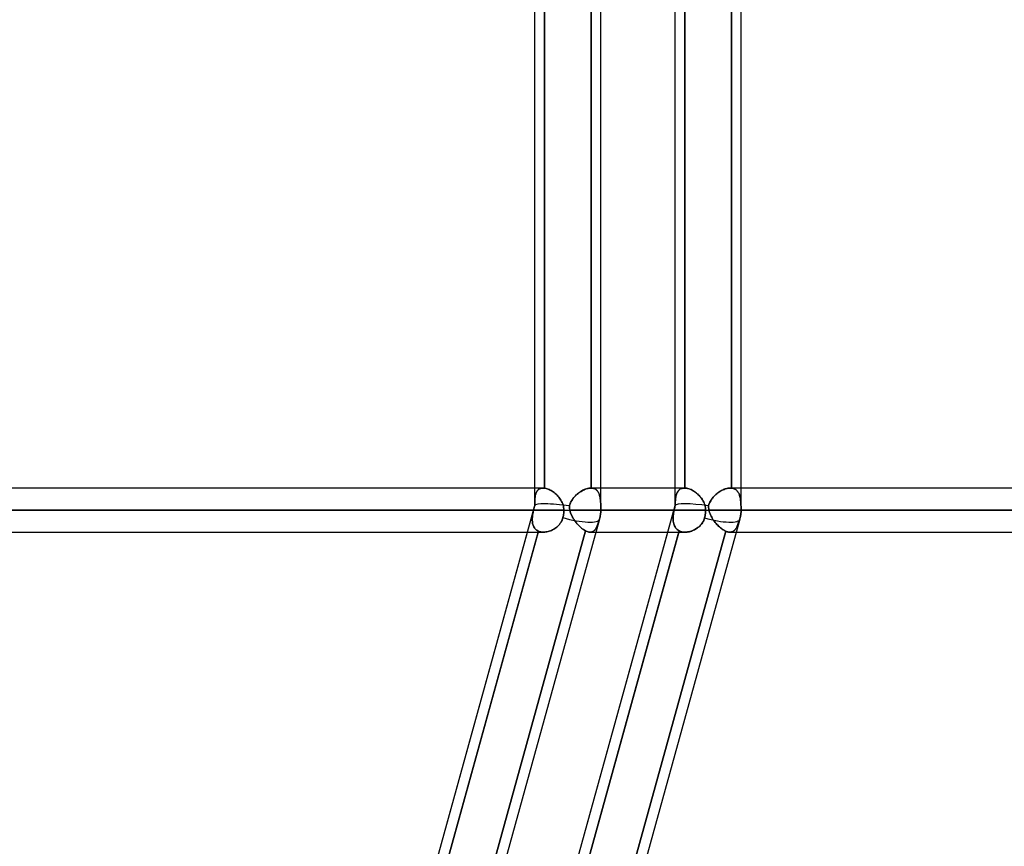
# Model space of a CAD drawing. Header units: millimetres. Extents: x -156 to 156, y -132 to 52.
# Tile 72 of 79: x 64 to 86, y -45 to -27. Entities that reach past the tile are written whole.
import ezdxf

# ---------------------------------------------------------------- set-up
doc = ezdxf.new("R2010")
doc.units = ezdxf.units.MM
doc.layers.add('MAIN-1', color=7, linetype='Continuous')

msp = doc.modelspace()

# ---------------------------------------------------------------- linework, layer by layer
at = {"layer": 'MAIN-1'}
for p, q in [((78.623, -37.55), (78.623, 0)), ((76.941, -37.65), (76.941, -0.905)), ((80.123, -37.65), (80.123, -0.905)), ((76.941, -37.65), (76.941, -1.125)), ((80.123, -37.65), (80.123, -1.375)), ((75.441, -37.55), (75.441, -24.92)), ((75.441, -37.15), (75.441, -25.35)), ((75.66, -37.152), (75.66, -25.348)), ((75.66, -25.348), (75.66, -37.152)), ((76.721, -25.35), (76.721, -37.15)), ((76.721, -37.15), (76.721, -25.35)), ((78.623, -37.15), (78.623, -25.35)), ((78.842, -25.35), (78.842, -37.15)), ((78.842, -37.15), (78.842, -25.35)), ((79.903, -37.152), (79.903, -25.348)), ((79.903, -25.348), (79.903, -37.152)), ((75.632, -37.15), (-75.632, -37.15)), ((75.632, -37.15), (-75.632, -37.15)), ((75.441, -37.55), (75.441, -37.15)), ((75.473, -37.262), (75.48, -37.245)), ((75.481, -37.245), (75.474, -37.259)), ((75.48, -37.245), (75.489, -37.229)), ((75.488, -37.231), (75.481, -37.245)), ((75.495, -37.219), (75.488, -37.231)), ((75.489, -37.229), (75.498, -37.215)), ((75.504, -37.208), (75.495, -37.219)), ((75.498, -37.215), (75.509, -37.202)), ((75.513, -37.197), (75.504, -37.208)), ((75.509, -37.202), (75.52, -37.19)), ((75.523, -37.187), (75.513, -37.197)), ((75.52, -37.19), (75.533, -37.18)), ((75.534, -37.179), (75.523, -37.187)), ((75.533, -37.18), (75.547, -37.171)), ((75.546, -37.171), (75.534, -37.179)), ((75.558, -37.165), (75.546, -37.171)), ((75.547, -37.171), (75.562, -37.163)), ((75.572, -37.16), (75.558, -37.165)), ((75.562, -37.163), (75.578, -37.158)), ((75.586, -37.155), (75.572, -37.16)), ((75.578, -37.158), (75.595, -37.153)), ((75.601, -37.152), (75.586, -37.155)), ((75.595, -37.153), (75.613, -37.151)), ((75.616, -37.151), (75.601, -37.152)), ((75.613, -37.151), (75.632, -37.15)), ((75.632, -37.15), (75.616, -37.151)), ((75.637, -37.15), (75.632, -37.15)), ((75.632, -37.15), (75.637, -37.15)), ((75.641, -37.15), (75.637, -37.15)), ((75.637, -37.15), (75.641, -37.15)), ((75.646, -37.15), (75.641, -37.15)), ((75.641, -37.15), (75.646, -37.15)), ((75.651, -37.151), (75.646, -37.15)), ((75.646, -37.15), (75.651, -37.151)), ((75.656, -37.151), (75.651, -37.151)), ((75.651, -37.151), (75.656, -37.151)), ((75.66, -37.152), (75.656, -37.151)), ((75.656, -37.151), (75.66, -37.152)), ((75.66, -37.152), (75.682, -37.155)), ((75.682, -37.155), (75.66, -37.152)), ((75.682, -37.155), (75.703, -37.16)), ((75.703, -37.16), (75.682, -37.155)), ((75.703, -37.16), (75.726, -37.167)), ((75.726, -37.167), (75.703, -37.16)), ((75.726, -37.167), (75.748, -37.175)), ((75.748, -37.175), (75.726, -37.167)), ((75.748, -37.175), (75.771, -37.185)), ((75.771, -37.185), (75.748, -37.175)), ((75.771, -37.185), (75.794, -37.196)), ((75.794, -37.196), (75.771, -37.185)), ((75.794, -37.196), (75.816, -37.209)), ((75.816, -37.209), (75.794, -37.196)), ((75.816, -37.209), (75.839, -37.223)), ((75.839, -37.223), (75.816, -37.209)), ((75.839, -37.223), (75.862, -37.238)), ((75.862, -37.238), (75.839, -37.223)), ((75.862, -37.238), (75.884, -37.255)), ((75.884, -37.255), (75.862, -37.238)), ((75.884, -37.255), (75.906, -37.273)), ((75.906, -37.273), (75.884, -37.255)), ((76.425, -37.272), (76.446, -37.255)), ((76.456, -37.248), (76.43, -37.267)), ((76.446, -37.255), (76.468, -37.239)), ((76.481, -37.231), (76.456, -37.248)), ((76.468, -37.239), (76.491, -37.225)), ((76.508, -37.214), (76.481, -37.231)), ((76.491, -37.225), (76.514, -37.211)), ((76.534, -37.2), (76.508, -37.214)), ((76.514, -37.211), (76.536, -37.199)), ((76.561, -37.187), (76.534, -37.2)), ((76.536, -37.199), (76.559, -37.188)), ((76.559, -37.188), (76.582, -37.178)), ((76.587, -37.176), (76.561, -37.187)), ((76.582, -37.178), (76.605, -37.17)), ((76.614, -37.167), (76.587, -37.176)), ((76.605, -37.17), (76.628, -37.163)), ((76.64, -37.16), (76.614, -37.167)), ((76.628, -37.163), (76.65, -37.157)), ((76.665, -37.154), (76.64, -37.16)), ((76.65, -37.157), (76.672, -37.153)), ((76.69, -37.151), (76.665, -37.154)), ((76.672, -37.153), (76.693, -37.151)), ((76.714, -37.15), (76.69, -37.151)), ((76.693, -37.151), (76.714, -37.15)), ((76.714, -37.15), (76.715, -37.15)), ((76.715, -37.15), (76.714, -37.15)), ((78.835, -37.15), (76.714, -37.15)), ((76.941, -37.15), (76.714, -37.15)), ((76.715, -37.15), (76.716, -37.15)), ((76.716, -37.15), (76.715, -37.15)), ((76.716, -37.15), (76.717, -37.15)), ((76.717, -37.15), (76.716, -37.15)), ((76.717, -37.15), (76.719, -37.15)), ((76.719, -37.15), (76.717, -37.15)), ((76.719, -37.15), (76.72, -37.15)), ((76.72, -37.15), (76.719, -37.15)), ((76.72, -37.15), (76.721, -37.15)), ((76.721, -37.15), (76.72, -37.15)), ((76.742, -37.152), (76.721, -37.15)), ((76.721, -37.15), (76.739, -37.151)), ((76.739, -37.151), (76.756, -37.154)), ((76.762, -37.155), (76.742, -37.152)), ((76.756, -37.154), (76.772, -37.158)), ((76.782, -37.16), (76.762, -37.155)), ((76.772, -37.158), (76.788, -37.163)), ((76.799, -37.167), (76.782, -37.16)), ((76.788, -37.163), (76.803, -37.169)), ((76.816, -37.176), (76.799, -37.167)), ((76.803, -37.169), (76.817, -37.177)), ((76.832, -37.187), (76.816, -37.176)), ((76.817, -37.177), (76.83, -37.185)), ((76.83, -37.185), (76.842, -37.195)), ((76.846, -37.199), (76.832, -37.187)), ((76.842, -37.195), (76.853, -37.206)), ((76.859, -37.212), (76.846, -37.199)), ((76.853, -37.206), (76.863, -37.218)), ((76.871, -37.228), (76.859, -37.212)), ((76.863, -37.218), (76.873, -37.231)), ((76.881, -37.244), (76.871, -37.228)), ((76.873, -37.231), (76.882, -37.245)), ((76.891, -37.262), (76.881, -37.244)), ((76.882, -37.245), (76.89, -37.26)), ((78.835, -37.15), (76.941, -37.15)), ((78.623, -37.55), (78.623, -37.15)), ((78.66, -37.272), (78.668, -37.255)), ((78.671, -37.248), (78.662, -37.267)), ((78.668, -37.255), (78.676, -37.239)), ((78.681, -37.231), (78.671, -37.248)), ((78.676, -37.239), (78.685, -37.225)), ((78.693, -37.214), (78.681, -37.231)), ((78.685, -37.225), (78.696, -37.211)), ((78.706, -37.2), (78.693, -37.214)), ((78.696, -37.211), (78.707, -37.199)), ((78.72, -37.187), (78.706, -37.2)), ((78.707, -37.199), (78.72, -37.188)), ((78.736, -37.176), (78.72, -37.187)), ((78.72, -37.188), (78.733, -37.178)), ((78.733, -37.178), (78.748, -37.17)), ((78.753, -37.167), (78.736, -37.176)), ((78.748, -37.17), (78.763, -37.163)), ((78.772, -37.16), (78.753, -37.167)), ((78.763, -37.163), (78.78, -37.157)), ((78.792, -37.154), (78.772, -37.16)), ((78.78, -37.157), (78.797, -37.153)), ((78.813, -37.151), (78.792, -37.154)), ((78.797, -37.153), (78.816, -37.151)), ((78.835, -37.15), (78.813, -37.151)), ((78.816, -37.151), (78.835, -37.15)), ((78.835, -37.15), (78.836, -37.15)), ((78.836, -37.15), (78.835, -37.15)), ((78.836, -37.15), (78.838, -37.15)), ((78.838, -37.15), (78.836, -37.15)), ((78.838, -37.15), (78.839, -37.15)), ((78.839, -37.15), (78.838, -37.15)), ((78.839, -37.15), (78.84, -37.15)), ((78.84, -37.15), (78.839, -37.15)), ((78.84, -37.15), (78.841, -37.15)), ((78.841, -37.15), (78.84, -37.15)), ((78.841, -37.15), (78.842, -37.15)), ((78.842, -37.15), (78.841, -37.15)), ((78.864, -37.152), (78.842, -37.15)), ((78.842, -37.15), (78.861, -37.151)), ((78.861, -37.151), (78.881, -37.154)), ((78.887, -37.155), (78.864, -37.152)), ((78.881, -37.154), (78.901, -37.158)), ((78.911, -37.16), (78.887, -37.155)), ((78.901, -37.158), (78.922, -37.163)), ((78.935, -37.167), (78.911, -37.16)), ((78.922, -37.163), (78.943, -37.17)), ((78.959, -37.176), (78.935, -37.167)), ((78.943, -37.17), (78.964, -37.178)), ((78.983, -37.187), (78.959, -37.176)), ((78.964, -37.178), (78.985, -37.187)), ((79.007, -37.199), (78.983, -37.187)), ((78.985, -37.187), (79.006, -37.198)), ((79.006, -37.198), (79.027, -37.21)), ((79.032, -37.212), (79.007, -37.199)), ((79.027, -37.21), (79.048, -37.222)), ((79.056, -37.228), (79.032, -37.212)), ((79.048, -37.222), (79.069, -37.236)), ((79.08, -37.244), (79.056, -37.228)), ((79.069, -37.236), (79.089, -37.251)), ((79.103, -37.262), (79.08, -37.244)), ((79.089, -37.251), (79.109, -37.267)), ((79.59, -37.262), (79.613, -37.245)), ((79.614, -37.245), (79.594, -37.259)), ((79.613, -37.245), (79.637, -37.23)), ((79.634, -37.231), (79.614, -37.245)), ((79.654, -37.219), (79.634, -37.231)), ((79.637, -37.23), (79.661, -37.215)), ((79.674, -37.208), (79.654, -37.219)), ((79.661, -37.215), (79.685, -37.202)), ((79.694, -37.197), (79.674, -37.208)), ((79.685, -37.202), (79.709, -37.19)), ((79.715, -37.187), (79.694, -37.197)), ((79.709, -37.19), (79.733, -37.18)), ((79.735, -37.179), (79.715, -37.187)), ((79.733, -37.18), (79.757, -37.171)), ((79.756, -37.171), (79.735, -37.179)), ((79.776, -37.165), (79.756, -37.171)), ((79.757, -37.171), (79.781, -37.163)), ((79.796, -37.16), (79.776, -37.165)), ((79.781, -37.163), (79.805, -37.158)), ((79.816, -37.155), (79.796, -37.16)), ((79.805, -37.158), (79.828, -37.153)), ((79.836, -37.152), (79.816, -37.155)), ((79.828, -37.153), (79.851, -37.151)), ((79.855, -37.151), (79.836, -37.152)), ((79.851, -37.151), (79.873, -37.15)), ((79.873, -37.15), (79.855, -37.151)), ((79.878, -37.15), (79.873, -37.15)), ((79.873, -37.15), (79.878, -37.15)), ((109.876, -37.15), (79.873, -37.15)), ((80.123, -37.15), (79.873, -37.15)), ((79.883, -37.15), (79.878, -37.15)), ((79.878, -37.15), (79.883, -37.15)), ((79.888, -37.15), (79.883, -37.15)), ((79.883, -37.15), (79.888, -37.15)), ((79.893, -37.151), (79.888, -37.15)), ((79.888, -37.15), (79.893, -37.151)), ((79.898, -37.151), (79.893, -37.151)), ((79.893, -37.151), (79.898, -37.151)), ((79.903, -37.152), (79.898, -37.151)), ((79.898, -37.151), (79.903, -37.152)), ((79.903, -37.152), (79.923, -37.155)), ((79.923, -37.155), (79.903, -37.152)), ((79.923, -37.155), (79.941, -37.16)), ((79.941, -37.16), (79.923, -37.155)), ((79.941, -37.16), (79.959, -37.166)), ((79.959, -37.166), (79.941, -37.16)), ((79.959, -37.166), (79.976, -37.173)), ((79.976, -37.174), (79.959, -37.166)), ((79.976, -37.173), (79.991, -37.183)), ((79.991, -37.183), (79.976, -37.174)), ((79.991, -37.183), (80.006, -37.193)), ((80.006, -37.193), (79.991, -37.183)), ((80.006, -37.193), (80.019, -37.205)), ((80.019, -37.205), (80.006, -37.193)), ((80.019, -37.205), (80.032, -37.218)), ((80.032, -37.219), (80.019, -37.205)), ((80.032, -37.218), (80.043, -37.233)), ((80.043, -37.233), (80.032, -37.219)), ((80.043, -37.233), (80.053, -37.249)), ((80.053, -37.249), (80.043, -37.233)), ((80.053, -37.249), (80.063, -37.265)), ((80.063, -37.265), (80.053, -37.249)), ((110, -37.15), (80.123, -37.15)), ((75.442, -37.46), (75.441, -37.482)), ((75.441, -37.499), (75.442, -37.473)), ((75.442, -37.449), (75.444, -37.425)), ((75.443, -37.438), (75.442, -37.46)), ((75.442, -37.473), (75.442, -37.449)), ((75.444, -37.417), (75.443, -37.438)), ((75.445, -37.397), (75.444, -37.417)), ((75.444, -37.425), (75.445, -37.402)), ((75.447, -37.377), (75.445, -37.397)), ((75.445, -37.402), (75.447, -37.379)), ((75.45, -37.358), (75.447, -37.377)), ((75.447, -37.379), (75.45, -37.358)), ((75.45, -37.358), (75.453, -37.337)), ((75.452, -37.34), (75.45, -37.358)), ((75.455, -37.322), (75.452, -37.34)), ((75.453, -37.337), (75.457, -37.317)), ((75.459, -37.305), (75.455, -37.322)), ((75.457, -37.317), (75.461, -37.298)), ((75.464, -37.289), (75.459, -37.305)), ((75.461, -37.298), (75.467, -37.279)), ((75.469, -37.274), (75.464, -37.289)), ((75.467, -37.279), (75.473, -37.262)), ((75.474, -37.259), (75.469, -37.274)), ((75.906, -37.273), (75.927, -37.292)), ((75.927, -37.292), (75.906, -37.273)), ((75.927, -37.292), (75.947, -37.312)), ((75.948, -37.312), (75.927, -37.292)), ((75.947, -37.312), (75.967, -37.333)), ((75.967, -37.333), (75.948, -37.312)), ((75.967, -37.333), (75.986, -37.355)), ((75.986, -37.355), (75.967, -37.333)), ((75.986, -37.355), (76.004, -37.378)), ((76.004, -37.378), (75.986, -37.355)), ((76.004, -37.378), (76.021, -37.402)), ((76.021, -37.402), (76.004, -37.378)), ((76.021, -37.402), (76.037, -37.427)), ((76.037, -37.427), (76.021, -37.402)), ((76.037, -37.427), (76.051, -37.453)), ((76.051, -37.453), (76.037, -37.427)), ((76.051, -37.453), (76.064, -37.479)), ((76.064, -37.479), (76.051, -37.453)), ((76.064, -37.479), (76.075, -37.506)), ((76.075, -37.507), (76.064, -37.479)), ((76.263, -37.464), (76.249, -37.493)), ((76.255, -37.48), (76.267, -37.455)), ((76.279, -37.436), (76.263, -37.464)), ((76.267, -37.455), (76.281, -37.432)), ((76.297, -37.408), (76.279, -37.436)), ((76.281, -37.432), (76.296, -37.41)), ((76.296, -37.41), (76.312, -37.388)), ((76.316, -37.382), (76.297, -37.408)), ((76.312, -37.388), (76.328, -37.367)), ((76.337, -37.356), (76.316, -37.382)), ((76.328, -37.367), (76.346, -37.346)), ((76.359, -37.332), (76.337, -37.356)), ((76.346, -37.346), (76.364, -37.326)), ((76.382, -37.309), (76.359, -37.332)), ((76.364, -37.326), (76.384, -37.307)), ((76.406, -37.288), (76.382, -37.309)), ((76.384, -37.307), (76.404, -37.289)), ((76.404, -37.289), (76.425, -37.272)), ((76.43, -37.267), (76.406, -37.288)), ((76.89, -37.26), (76.897, -37.276)), ((76.899, -37.281), (76.891, -37.262)), ((76.897, -37.276), (76.903, -37.293)), ((76.906, -37.301), (76.899, -37.281)), ((76.903, -37.293), (76.909, -37.31)), ((76.913, -37.323), (76.906, -37.301)), ((76.909, -37.31), (76.914, -37.328)), ((76.918, -37.345), (76.913, -37.323)), ((76.914, -37.328), (76.918, -37.347)), ((76.923, -37.369), (76.918, -37.345)), ((76.918, -37.347), (76.922, -37.367)), ((76.922, -37.367), (76.926, -37.388)), ((76.926, -37.393), (76.923, -37.369)), ((76.926, -37.388), (76.928, -37.409)), ((76.93, -37.419), (76.926, -37.393)), ((76.928, -37.409), (76.931, -37.431)), ((76.932, -37.445), (76.93, -37.419)), ((76.931, -37.431), (76.933, -37.453)), ((76.934, -37.473), (76.932, -37.445)), ((76.933, -37.453), (76.934, -37.476)), ((76.936, -37.501), (76.934, -37.473)), ((76.934, -37.476), (76.936, -37.5)), ((78.626, -37.464), (78.625, -37.493)), ((78.628, -37.436), (78.626, -37.464)), ((78.626, -37.48), (78.627, -37.455)), ((78.627, -37.455), (78.628, -37.432)), ((78.63, -37.408), (78.628, -37.436)), ((78.628, -37.432), (78.63, -37.41)), ((78.633, -37.382), (78.63, -37.408)), ((78.63, -37.41), (78.633, -37.388)), ((78.637, -37.356), (78.633, -37.382)), ((78.633, -37.388), (78.635, -37.367)), ((78.635, -37.367), (78.639, -37.346)), ((78.642, -37.332), (78.637, -37.356)), ((78.639, -37.346), (78.643, -37.326)), ((78.647, -37.309), (78.642, -37.332)), ((78.643, -37.326), (78.648, -37.307)), ((78.654, -37.288), (78.647, -37.309)), ((78.648, -37.307), (78.654, -37.289)), ((78.662, -37.267), (78.654, -37.288)), ((78.654, -37.289), (78.66, -37.272)), ((79.126, -37.281), (79.103, -37.262)), ((79.109, -37.267), (79.129, -37.284)), ((79.148, -37.301), (79.126, -37.281)), ((79.129, -37.284), (79.148, -37.301)), ((79.169, -37.323), (79.148, -37.301)), ((79.148, -37.301), (79.166, -37.32)), ((79.166, -37.32), (79.184, -37.339)), ((79.19, -37.345), (79.169, -37.323)), ((79.184, -37.339), (79.201, -37.359)), ((79.209, -37.369), (79.19, -37.345)), ((79.201, -37.359), (79.217, -37.38)), ((79.227, -37.393), (79.209, -37.369)), ((79.217, -37.38), (79.233, -37.402)), ((79.244, -37.419), (79.227, -37.393)), ((79.233, -37.402), (79.247, -37.424)), ((79.259, -37.445), (79.244, -37.419)), ((79.247, -37.424), (79.26, -37.447)), ((79.273, -37.473), (79.259, -37.445)), ((79.26, -37.447), (79.272, -37.471)), ((79.272, -37.471), (79.283, -37.495)), ((79.285, -37.501), (79.273, -37.473)), ((79.398, -37.499), (79.41, -37.473)), ((79.416, -37.46), (79.405, -37.482)), ((79.41, -37.473), (79.423, -37.449)), ((79.429, -37.438), (79.416, -37.46)), ((79.423, -37.449), (79.437, -37.425)), ((79.442, -37.417), (79.429, -37.438)), ((79.437, -37.425), (79.453, -37.402)), ((79.456, -37.397), (79.442, -37.417)), ((79.453, -37.402), (79.47, -37.379)), ((79.471, -37.377), (79.456, -37.397)), ((79.47, -37.379), (79.487, -37.358)), ((79.487, -37.358), (79.471, -37.377)), ((79.487, -37.358), (79.506, -37.337)), ((79.503, -37.34), (79.487, -37.358)), ((79.521, -37.322), (79.503, -37.34)), ((79.506, -37.337), (79.526, -37.317)), ((79.538, -37.305), (79.521, -37.322)), ((79.526, -37.317), (79.547, -37.298)), ((79.556, -37.289), (79.538, -37.305)), ((79.547, -37.298), (79.568, -37.279)), ((79.575, -37.274), (79.556, -37.289)), ((79.568, -37.279), (79.59, -37.262)), ((79.594, -37.259), (79.575, -37.274)), ((80.063, -37.265), (80.071, -37.283)), ((80.071, -37.283), (80.063, -37.265)), ((80.071, -37.283), (80.079, -37.302)), ((80.079, -37.302), (80.071, -37.283)), ((80.079, -37.302), (80.085, -37.322)), ((80.085, -37.322), (80.079, -37.302)), ((80.085, -37.322), (80.091, -37.343)), ((80.091, -37.343), (80.085, -37.322)), ((80.091, -37.343), (80.096, -37.364)), ((80.096, -37.364), (80.091, -37.343)), ((80.096, -37.364), (80.101, -37.387)), ((80.101, -37.387), (80.096, -37.364)), ((80.101, -37.387), (80.104, -37.41)), ((80.104, -37.41), (80.101, -37.387)), ((80.104, -37.41), (80.108, -37.434)), ((80.108, -37.435), (80.104, -37.41)), ((80.108, -37.434), (80.11, -37.459)), ((80.11, -37.46), (80.108, -37.435)), ((80.11, -37.459), (80.112, -37.485)), ((80.112, -37.485), (80.11, -37.46)), ((-76.102, -37.65), (76.102, -37.65)), ((76.102, -37.65), (-76.102, -37.65)), ((75.416, -37.65), (-75.416, -37.65)), ((-75.416, -37.65), (75.416, -37.65)), ((68.493, -62.701), (75.441, -37.547)), ((71.675, -62.701), (78.623, -37.547)), ((75.275, -38.15), (75.441, -37.547)), ((75.404, -37.705), (75.41, -37.677)), ((75.41, -37.677), (75.404, -37.705)), ((75.41, -37.677), (75.416, -37.65)), ((75.416, -37.65), (75.41, -37.677)), ((75.416, -37.65), (75.42, -37.634)), ((75.42, -37.634), (75.416, -37.65)), ((75.42, -37.634), (75.424, -37.617)), ((75.424, -37.617), (75.42, -37.634)), ((75.424, -37.617), (75.428, -37.601)), ((75.428, -37.601), (75.424, -37.617)), ((75.428, -37.601), (75.432, -37.584)), ((75.432, -37.584), (75.428, -37.601)), ((75.432, -37.584), (75.436, -37.568)), ((75.436, -37.568), (75.432, -37.584)), ((75.436, -37.568), (75.441, -37.551)), ((75.441, -37.551), (75.436, -37.568)), ((75.441, -37.482), (75.441, -37.504)), ((75.441, -37.525), (75.441, -37.499)), ((75.441, -37.504), (75.441, -37.527)), ((75.441, -37.551), (75.441, -37.525)), ((75.441, -37.527), (75.441, -37.551)), ((76.075, -37.506), (76.084, -37.534)), ((76.084, -37.534), (76.075, -37.507)), ((76.084, -37.534), (76.092, -37.563)), ((76.092, -37.563), (76.084, -37.534)), ((76.092, -37.563), (76.097, -37.591)), ((76.097, -37.591), (76.092, -37.563)), ((76.097, -37.591), (76.1, -37.621)), ((76.1, -37.621), (76.097, -37.591)), ((76.1, -37.698), (76.098, -37.723)), ((76.098, -37.723), (76.1, -37.698)), ((76.1, -37.621), (76.102, -37.65)), ((76.102, -37.65), (76.1, -37.621)), ((76.101, -37.674), (76.1, -37.698)), ((76.1, -37.698), (76.101, -37.674)), ((76.102, -37.65), (76.101, -37.674)), ((76.101, -37.674), (76.102, -37.65)), ((76.102, -37.65), (76.941, -37.65)), ((76.102, -37.65), (76.941, -37.65)), ((76.237, -37.524), (76.227, -37.555)), ((76.227, -37.555), (76.235, -37.529)), ((76.227, -37.555), (76.227, -37.571)), ((76.227, -37.569), (76.227, -37.555)), ((76.228, -37.582), (76.227, -37.569)), ((76.227, -37.571), (76.228, -37.587)), ((76.229, -37.596), (76.228, -37.582)), ((76.228, -37.587), (76.229, -37.603)), ((76.23, -37.609), (76.229, -37.596)), ((76.229, -37.603), (76.231, -37.618)), ((76.232, -37.623), (76.23, -37.609)), ((76.231, -37.618), (76.234, -37.634)), ((76.234, -37.636), (76.232, -37.623)), ((76.234, -37.634), (76.237, -37.65)), ((76.237, -37.65), (76.234, -37.636)), ((76.235, -37.529), (76.244, -37.504)), ((76.249, -37.493), (76.237, -37.524)), ((76.237, -37.65), (76.245, -37.682)), ((78.601, -37.65), (76.237, -37.65)), ((76.237, -37.65), (78.601, -37.65)), ((76.246, -37.684), (76.237, -37.65)), ((76.244, -37.504), (76.255, -37.48)), ((76.245, -37.682), (76.255, -37.713)), ((76.256, -37.717), (76.246, -37.684)), ((76.934, -37.727), (76.937, -37.701)), ((76.937, -37.701), (76.934, -37.727)), ((76.936, -37.5), (76.937, -37.524)), ((76.937, -37.53), (76.936, -37.501)), ((76.937, -37.524), (76.937, -37.549)), ((76.938, -37.559), (76.937, -37.53)), ((76.937, -37.549), (76.938, -37.574)), ((76.937, -37.701), (76.938, -37.675)), ((76.938, -37.675), (76.937, -37.701)), ((76.938, -37.589), (76.938, -37.559)), ((76.938, -37.574), (76.938, -37.599)), ((76.938, -37.619), (76.938, -37.589)), ((76.938, -37.599), (76.938, -37.624)), ((76.938, -37.65), (76.938, -37.619)), ((76.938, -37.624), (76.938, -37.65)), ((76.938, -37.675), (76.938, -37.65)), ((76.938, -37.65), (76.938, -37.675)), ((79.314, -37.65), (76.938, -37.65)), ((76.938, -37.65), (76.941, -37.65)), ((76.941, -37.65), (79.314, -37.65)), ((78.457, -38.15), (78.623, -37.547)), ((78.589, -37.717), (78.595, -37.684)), ((78.595, -37.684), (78.589, -37.717)), ((78.595, -37.684), (78.601, -37.65)), ((78.601, -37.65), (78.595, -37.684)), ((78.601, -37.65), (78.604, -37.636)), ((78.604, -37.636), (78.601, -37.65)), ((78.604, -37.636), (78.607, -37.623)), ((78.607, -37.623), (78.604, -37.636)), ((78.607, -37.623), (78.61, -37.609)), ((78.61, -37.609), (78.607, -37.623)), ((78.61, -37.609), (78.614, -37.596)), ((78.614, -37.596), (78.61, -37.609)), ((78.614, -37.596), (78.617, -37.582)), ((78.617, -37.582), (78.614, -37.596)), ((78.617, -37.582), (78.62, -37.569)), ((78.62, -37.569), (78.617, -37.582)), ((78.62, -37.569), (78.624, -37.555)), ((78.624, -37.555), (78.62, -37.569)), ((78.625, -37.493), (78.624, -37.524)), ((78.624, -37.529), (78.625, -37.504)), ((78.624, -37.524), (78.624, -37.555)), ((78.624, -37.555), (78.624, -37.529)), ((78.625, -37.504), (78.626, -37.48)), ((79.283, -37.495), (79.292, -37.52)), ((79.295, -37.53), (79.285, -37.501)), ((79.292, -37.52), (79.3, -37.545)), ((79.303, -37.559), (79.295, -37.53)), ((79.3, -37.545), (79.306, -37.571)), ((79.309, -37.589), (79.303, -37.559)), ((79.306, -37.571), (79.31, -37.597)), ((79.313, -37.619), (79.309, -37.589)), ((79.31, -37.597), (79.313, -37.623)), ((79.312, -37.701), (79.31, -37.727)), ((79.31, -37.727), (79.312, -37.701)), ((79.314, -37.675), (79.312, -37.701)), ((79.312, -37.701), (79.314, -37.675)), ((79.314, -37.65), (79.313, -37.619)), ((79.313, -37.623), (79.314, -37.65)), ((79.314, -37.65), (79.314, -37.675)), ((79.314, -37.675), (79.314, -37.65)), ((79.314, -37.65), (80.123, -37.65)), ((79.314, -37.65), (80.123, -37.65)), ((79.38, -37.551), (79.379, -37.568)), ((79.379, -37.568), (79.38, -37.551)), ((79.379, -37.568), (79.38, -37.584)), ((79.38, -37.584), (79.379, -37.568)), ((79.38, -37.551), (79.388, -37.525)), ((79.387, -37.527), (79.38, -37.551)), ((79.38, -37.584), (79.381, -37.601)), ((79.381, -37.601), (79.38, -37.584)), ((79.381, -37.601), (79.383, -37.617)), ((79.383, -37.617), (79.381, -37.601)), ((79.383, -37.617), (79.386, -37.634)), ((79.386, -37.634), (79.383, -37.617)), ((79.386, -37.634), (79.389, -37.65)), ((79.389, -37.65), (79.386, -37.634)), ((79.395, -37.504), (79.387, -37.527)), ((79.388, -37.525), (79.398, -37.499)), ((79.389, -37.65), (79.396, -37.677)), ((109.5, -37.65), (79.389, -37.65)), ((79.389, -37.65), (109.5, -37.65)), ((79.396, -37.677), (79.389, -37.65)), ((79.405, -37.482), (79.395, -37.504)), ((79.396, -37.677), (79.405, -37.705)), ((79.405, -37.705), (79.396, -37.677)), ((80.112, -37.485), (80.114, -37.511)), ((80.114, -37.512), (80.112, -37.485)), ((80.113, -37.723), (80.116, -37.698)), ((80.116, -37.698), (80.113, -37.723)), ((80.114, -37.511), (80.115, -37.538)), ((80.115, -37.539), (80.114, -37.512)), ((80.115, -37.538), (80.116, -37.566)), ((80.116, -37.566), (80.115, -37.539)), ((80.116, -37.566), (80.117, -37.594)), ((80.117, -37.594), (80.116, -37.566)), ((80.116, -37.698), (80.117, -37.674)), ((80.117, -37.674), (80.116, -37.698)), ((80.117, -37.594), (80.117, -37.622)), ((80.117, -37.622), (80.117, -37.594)), ((80.117, -37.622), (80.117, -37.65)), ((80.117, -37.65), (80.117, -37.622)), ((80.117, -37.674), (80.117, -37.65)), ((80.117, -37.65), (80.117, -37.674)), ((110.5, -37.65), (80.117, -37.65)), ((80.117, -37.65), (80.123, -37.65)), ((80.123, -37.65), (110.5, -37.65)), ((69.843, -63.45), (76.914, -37.85)), ((69.843, -63.45), (76.914, -37.85)), ((73.025, -63.45), (80.096, -37.85)), ((73.025, -63.45), (80.096, -37.85)), ((75.386, -37.86), (75.387, -37.835)), ((75.387, -37.835), (75.386, -37.86)), ((75.387, -37.884), (75.386, -37.86)), ((75.386, -37.86), (75.387, -37.884)), ((75.387, -37.835), (75.389, -37.81)), ((75.389, -37.81), (75.387, -37.835)), ((75.388, -37.908), (75.387, -37.884)), ((75.387, -37.884), (75.388, -37.908)), ((75.391, -37.931), (75.388, -37.908)), ((75.388, -37.908), (75.391, -37.931)), ((75.389, -37.81), (75.392, -37.784)), ((75.392, -37.784), (75.389, -37.81)), ((75.392, -37.784), (75.395, -37.758)), ((75.395, -37.758), (75.392, -37.784)), ((75.395, -37.758), (75.399, -37.732)), ((75.399, -37.732), (75.395, -37.758)), ((75.399, -37.732), (75.404, -37.705)), ((75.404, -37.705), (75.399, -37.732)), ((76.038, -37.926), (76.052, -37.9)), ((76.052, -37.901), (76.038, -37.926)), ((76.052, -37.9), (76.064, -37.874)), ((76.064, -37.875), (76.052, -37.901)), ((76.074, -37.847), (76.064, -37.875)), ((76.064, -37.874), (76.074, -37.847)), ((76.082, -37.82), (76.074, -37.847)), ((76.074, -37.847), (76.082, -37.82)), ((76.087, -37.796), (76.082, -37.82)), ((76.082, -37.82), (76.087, -37.796)), ((76.092, -37.772), (76.087, -37.796)), ((76.087, -37.796), (76.092, -37.772)), ((76.095, -37.748), (76.092, -37.772)), ((76.092, -37.772), (76.095, -37.748)), ((76.098, -37.723), (76.095, -37.748)), ((76.095, -37.748), (76.098, -37.723)), ((76.255, -37.713), (76.267, -37.744)), ((76.269, -37.749), (76.256, -37.717)), ((76.267, -37.744), (76.281, -37.775)), ((76.284, -37.782), (76.269, -37.749)), ((76.281, -37.775), (76.296, -37.805)), ((76.3, -37.813), (76.284, -37.782)), ((76.296, -37.805), (76.312, -37.834)), ((76.318, -37.844), (76.3, -37.813)), ((76.312, -37.834), (76.33, -37.863)), ((76.337, -37.874), (76.318, -37.844)), ((76.33, -37.863), (76.349, -37.891)), ((76.357, -37.903), (76.337, -37.874)), ((76.349, -37.891), (76.368, -37.918)), ((76.379, -37.931), (76.357, -37.903)), ((76.368, -37.918), (76.389, -37.944)), ((76.88, -37.945), (76.887, -37.923)), ((76.891, -37.911), (76.883, -37.936)), ((76.887, -37.923), (76.894, -37.9)), ((76.899, -37.884), (76.891, -37.911)), ((76.894, -37.9), (76.901, -37.877)), ((76.907, -37.856), (76.899, -37.884)), ((76.901, -37.877), (76.908, -37.852)), ((76.915, -37.828), (76.907, -37.856)), ((76.908, -37.852), (76.915, -37.828)), ((76.915, -37.828), (76.921, -37.804)), ((76.921, -37.804), (76.915, -37.828)), ((76.921, -37.804), (76.926, -37.779)), ((76.926, -37.779), (76.921, -37.804)), ((76.926, -37.779), (76.931, -37.753)), ((76.931, -37.753), (76.926, -37.779)), ((76.931, -37.753), (76.934, -37.727)), ((76.934, -37.727), (76.931, -37.753)), ((78.577, -37.844), (78.578, -37.813)), ((78.578, -37.813), (78.577, -37.844)), ((78.578, -37.874), (78.577, -37.844)), ((78.577, -37.844), (78.578, -37.874)), ((78.578, -37.813), (78.58, -37.782)), ((78.58, -37.782), (78.578, -37.813)), ((78.58, -37.903), (78.578, -37.874)), ((78.578, -37.874), (78.58, -37.903)), ((78.58, -37.782), (78.584, -37.749)), ((78.584, -37.749), (78.58, -37.782)), ((78.584, -37.931), (78.58, -37.903)), ((78.58, -37.903), (78.584, -37.931)), ((78.584, -37.749), (78.589, -37.717)), ((78.589, -37.717), (78.584, -37.749)), ((79.237, -37.945), (79.251, -37.923)), ((79.258, -37.911), (79.243, -37.936)), ((79.251, -37.923), (79.264, -37.9)), ((79.271, -37.884), (79.258, -37.911)), ((79.264, -37.9), (79.275, -37.877)), ((79.283, -37.856), (79.271, -37.884)), ((79.275, -37.877), (79.284, -37.852)), ((79.292, -37.828), (79.283, -37.856)), ((79.284, -37.852), (79.292, -37.828)), ((79.297, -37.804), (79.292, -37.828)), ((79.292, -37.828), (79.297, -37.804)), ((79.302, -37.779), (79.297, -37.804)), ((79.297, -37.804), (79.302, -37.779)), ((79.307, -37.753), (79.302, -37.779)), ((79.302, -37.779), (79.307, -37.753)), ((79.31, -37.727), (79.307, -37.753)), ((79.307, -37.753), (79.31, -37.727)), ((79.405, -37.705), (79.414, -37.732)), ((79.414, -37.732), (79.405, -37.705)), ((79.414, -37.732), (79.426, -37.758)), ((79.426, -37.758), (79.414, -37.732)), ((79.426, -37.758), (79.438, -37.784)), ((79.438, -37.784), (79.426, -37.758)), ((79.438, -37.784), (79.451, -37.81)), ((79.451, -37.81), (79.438, -37.784)), ((79.451, -37.81), (79.466, -37.835)), ((79.466, -37.835), (79.451, -37.81)), ((79.466, -37.835), (79.481, -37.86)), ((79.481, -37.86), (79.466, -37.835)), ((79.481, -37.86), (79.497, -37.884)), ((79.497, -37.884), (79.481, -37.86)), ((79.497, -37.884), (79.514, -37.908)), ((79.514, -37.908), (79.497, -37.884)), ((79.514, -37.908), (79.532, -37.931)), ((79.532, -37.931), (79.514, -37.908)), ((80.072, -37.901), (80.063, -37.926)), ((80.064, -37.926), (80.072, -37.9)), ((80.072, -37.9), (80.08, -37.874)), ((80.08, -37.875), (80.072, -37.901)), ((80.08, -37.874), (80.087, -37.847)), ((80.087, -37.847), (80.08, -37.875)), ((80.087, -37.847), (80.095, -37.82)), ((80.095, -37.82), (80.087, -37.847)), ((80.095, -37.82), (80.101, -37.796)), ((80.101, -37.796), (80.095, -37.82)), ((80.101, -37.796), (80.106, -37.772)), ((80.106, -37.772), (80.101, -37.796)), ((80.106, -37.772), (80.11, -37.748)), ((80.11, -37.748), (80.106, -37.772)), ((80.11, -37.748), (80.113, -37.723)), ((80.113, -37.723), (80.11, -37.748)), ((72.249, -50), (75.528, -38.128)), ((73.313, -49.988), (76.591, -38.119)), ((76.591, -38.119), (73.313, -49.988)), ((75.395, -37.953), (75.391, -37.931)), ((75.391, -37.931), (75.395, -37.953)), ((75.4, -37.974), (75.395, -37.953)), ((75.395, -37.953), (75.4, -37.974)), ((75.406, -37.995), (75.4, -37.974)), ((75.4, -37.974), (75.406, -37.995)), ((75.414, -38.015), (75.406, -37.995)), ((75.406, -37.995), (75.414, -38.015)), ((75.424, -38.033), (75.414, -38.015)), ((75.414, -38.015), (75.424, -38.033)), ((75.434, -38.051), (75.424, -38.033)), ((75.424, -38.033), (75.434, -38.051)), ((75.447, -38.067), (75.434, -38.051)), ((75.434, -38.051), (75.446, -38.067)), ((75.434, -49.988), (78.713, -38.119)), ((75.446, -38.067), (75.46, -38.082)), ((75.46, -38.082), (75.447, -38.067)), ((75.475, -38.096), (75.46, -38.082)), ((75.46, -38.082), (75.475, -38.096)), ((75.492, -38.108), (75.475, -38.096)), ((75.475, -38.096), (75.492, -38.108)), ((75.509, -38.119), (75.492, -38.108)), ((75.492, -38.108), (75.509, -38.119)), ((75.528, -38.128), (75.509, -38.119)), ((75.509, -38.119), (75.528, -38.128)), ((75.528, -38.128), (75.522, -38.15)), ((75.546, -38.135), (75.528, -38.128)), ((75.528, -38.128), (75.546, -38.135)), ((75.564, -38.14), (75.546, -38.135)), ((75.546, -38.135), (75.564, -38.14)), ((75.583, -38.145), (75.564, -38.14)), ((75.564, -38.14), (75.583, -38.145)), ((75.602, -38.148), (75.583, -38.145)), ((75.583, -38.145), (75.602, -38.148)), ((75.622, -38.149), (75.602, -38.148)), ((75.602, -38.148), (75.622, -38.149)), ((75.694, -38.146), (75.668, -38.149)), ((75.668, -38.149), (75.694, -38.146)), ((75.719, -38.142), (75.694, -38.146)), ((75.694, -38.146), (75.719, -38.142)), ((75.745, -38.136), (75.719, -38.142)), ((75.719, -38.142), (75.745, -38.136)), ((75.771, -38.128), (75.745, -38.136)), ((75.745, -38.136), (75.771, -38.128)), ((75.797, -38.119), (75.771, -38.128)), ((75.771, -38.128), (75.797, -38.119)), ((75.823, -38.109), (75.797, -38.119)), ((75.797, -38.119), (75.823, -38.109)), ((75.848, -38.097), (75.823, -38.109)), ((75.823, -38.109), (75.848, -38.097)), ((75.873, -38.083), (75.848, -38.097)), ((75.848, -38.097), (75.873, -38.083)), ((75.897, -38.068), (75.873, -38.083)), ((75.873, -38.083), (75.897, -38.068)), ((75.92, -38.052), (75.897, -38.068)), ((75.897, -38.068), (75.921, -38.052)), ((75.943, -38.034), (75.92, -38.052)), ((75.921, -38.052), (75.943, -38.034)), ((75.965, -38.015), (75.943, -38.034)), ((75.943, -38.034), (75.965, -38.015)), ((75.985, -37.995), (75.965, -38.015)), ((75.965, -38.015), (75.985, -37.995)), ((76.004, -37.973), (75.985, -37.995)), ((75.985, -37.995), (76.004, -37.973)), ((76.022, -37.95), (76.004, -37.973)), ((76.004, -37.973), (76.022, -37.95)), ((76.038, -37.926), (76.022, -37.95)), ((76.022, -37.95), (76.038, -37.926)), ((76.401, -37.958), (76.379, -37.931)), ((76.389, -37.944), (76.41, -37.969)), ((76.424, -37.984), (76.401, -37.958)), ((76.41, -37.969), (76.432, -37.993)), ((76.447, -38.009), (76.424, -37.984)), ((76.432, -37.993), (76.455, -38.016)), ((76.471, -38.032), (76.447, -38.009)), ((76.455, -38.016), (76.477, -38.037)), ((76.495, -38.053), (76.471, -38.032)), ((76.477, -38.037), (76.5, -38.057)), ((76.492, -50), (79.771, -38.128)), ((79.771, -38.128), (76.492, -50)), ((76.52, -38.073), (76.495, -38.053)), ((76.5, -38.057), (76.523, -38.075)), ((76.544, -38.09), (76.52, -38.073)), ((76.523, -38.075), (76.546, -38.092)), ((76.568, -38.106), (76.544, -38.09)), ((76.546, -38.092), (76.569, -38.107)), ((76.591, -38.119), (76.568, -38.106)), ((76.569, -38.107), (76.591, -38.119)), ((76.591, -38.119), (76.611, -38.129)), ((76.611, -38.129), (76.591, -38.119)), ((76.611, -38.129), (76.63, -38.136)), ((76.63, -38.136), (76.611, -38.129)), ((76.63, -38.136), (76.649, -38.142)), ((76.649, -38.143), (76.63, -38.136)), ((76.649, -38.142), (76.667, -38.147)), ((76.667, -38.147), (76.649, -38.143)), ((76.667, -38.147), (76.684, -38.149)), ((76.684, -38.149), (76.667, -38.147)), ((76.715, -38.149), (76.729, -38.147)), ((76.733, -38.146), (76.717, -38.149)), ((76.729, -38.147), (76.742, -38.143)), ((76.747, -38.141), (76.733, -38.146)), ((76.742, -38.143), (76.754, -38.139)), ((76.761, -38.135), (76.747, -38.141)), ((76.754, -38.139), (76.766, -38.132)), ((76.774, -38.127), (76.761, -38.135)), ((76.766, -38.132), (76.777, -38.125)), ((76.787, -38.117), (76.774, -38.127)), ((76.777, -38.125), (76.788, -38.116)), ((76.798, -38.106), (76.787, -38.117)), ((76.788, -38.116), (76.798, -38.106)), ((76.809, -38.093), (76.798, -38.106)), ((76.798, -38.106), (76.808, -38.095)), ((76.808, -38.095), (76.817, -38.083)), ((76.82, -38.078), (76.809, -38.093)), ((76.817, -38.083), (76.826, -38.069)), ((76.83, -38.062), (76.82, -38.078)), ((76.826, -38.069), (76.834, -38.055)), ((76.839, -38.045), (76.83, -38.062)), ((76.834, -38.055), (76.842, -38.039)), ((76.848, -38.026), (76.839, -38.045)), ((76.842, -38.039), (76.85, -38.022)), ((76.857, -38.006), (76.848, -38.026)), ((76.85, -38.022), (76.858, -38.005)), ((76.866, -37.984), (76.857, -38.006)), ((76.858, -38.005), (76.865, -37.986)), ((76.865, -37.986), (76.873, -37.966)), ((76.874, -37.961), (76.866, -37.984)), ((76.873, -37.966), (76.88, -37.945)), ((76.883, -37.936), (76.874, -37.961)), ((78.59, -37.958), (78.584, -37.931)), ((78.584, -37.931), (78.59, -37.958)), ((78.598, -37.984), (78.59, -37.958)), ((78.59, -37.958), (78.598, -37.984)), ((78.608, -38.009), (78.598, -37.984)), ((78.598, -37.984), (78.608, -38.009)), ((78.621, -38.032), (78.608, -38.009)), ((78.608, -38.009), (78.621, -38.032)), ((78.635, -38.053), (78.621, -38.032)), ((78.621, -38.032), (78.635, -38.053)), ((78.651, -38.073), (78.635, -38.053)), ((78.635, -38.053), (78.651, -38.072)), ((78.651, -38.072), (78.67, -38.09)), ((78.67, -38.09), (78.651, -38.073)), ((78.69, -38.106), (78.67, -38.09)), ((78.67, -38.09), (78.69, -38.106)), ((78.713, -38.119), (78.69, -38.106)), ((78.69, -38.106), (78.713, -38.119)), ((78.713, -38.119), (78.704, -38.15)), ((78.733, -38.129), (78.713, -38.119)), ((78.713, -38.119), (78.733, -38.129)), ((78.755, -38.136), (78.733, -38.129)), ((78.733, -38.129), (78.755, -38.136)), ((78.778, -38.143), (78.755, -38.136)), ((78.755, -38.136), (78.778, -38.142)), ((78.778, -38.142), (78.801, -38.147)), ((78.802, -38.147), (78.778, -38.143)), ((78.801, -38.147), (78.826, -38.149)), ((78.826, -38.149), (78.802, -38.147)), ((78.874, -38.149), (78.897, -38.147)), ((78.904, -38.146), (78.877, -38.149)), ((78.897, -38.147), (78.921, -38.143)), ((78.932, -38.141), (78.904, -38.146)), ((78.921, -38.143), (78.945, -38.139)), ((78.959, -38.135), (78.932, -38.141)), ((78.945, -38.139), (78.968, -38.132)), ((78.986, -38.127), (78.959, -38.135)), ((78.968, -38.132), (78.992, -38.125)), ((79.013, -38.117), (78.986, -38.127)), ((78.992, -38.125), (79.016, -38.116)), ((79.04, -38.106), (79.013, -38.117)), ((79.016, -38.116), (79.039, -38.106)), ((79.039, -38.106), (79.062, -38.095)), ((79.066, -38.093), (79.04, -38.106)), ((79.062, -38.095), (79.084, -38.083)), ((79.092, -38.078), (79.066, -38.093)), ((79.084, -38.083), (79.106, -38.069)), ((79.117, -38.062), (79.092, -38.078)), ((79.106, -38.069), (79.128, -38.055)), ((79.141, -38.045), (79.117, -38.062)), ((79.128, -38.055), (79.148, -38.039)), ((79.164, -38.026), (79.141, -38.045)), ((79.148, -38.039), (79.168, -38.022)), ((79.186, -38.006), (79.164, -38.026)), ((79.168, -38.022), (79.187, -38.005)), ((79.206, -37.984), (79.186, -38.006)), ((79.187, -38.005), (79.205, -37.986)), ((79.205, -37.986), (79.222, -37.966)), ((79.226, -37.961), (79.206, -37.984)), ((79.222, -37.966), (79.237, -37.945)), ((79.243, -37.936), (79.226, -37.961)), ((79.532, -37.931), (79.55, -37.953)), ((79.551, -37.953), (79.532, -37.931)), ((79.55, -37.953), (79.569, -37.974)), ((79.57, -37.974), (79.551, -37.953)), ((79.569, -37.974), (79.589, -37.995)), ((79.589, -37.995), (79.57, -37.974)), ((79.589, -37.995), (79.609, -38.015)), ((79.609, -38.015), (79.589, -37.995)), ((79.609, -38.015), (79.629, -38.033)), ((79.629, -38.033), (79.609, -38.015)), ((79.629, -38.033), (79.649, -38.051)), ((79.649, -38.051), (79.629, -38.033)), ((79.649, -38.051), (79.67, -38.067)), ((79.67, -38.067), (79.649, -38.051)), ((79.67, -38.067), (79.69, -38.082)), ((79.69, -38.082), (79.67, -38.067)), ((79.69, -38.082), (79.711, -38.096)), ((79.711, -38.096), (79.69, -38.082)), ((79.711, -38.096), (79.731, -38.108)), ((79.731, -38.108), (79.711, -38.096)), ((79.731, -38.108), (79.751, -38.119)), ((79.751, -38.119), (79.731, -38.108)), ((79.751, -38.119), (79.771, -38.128)), ((79.771, -38.128), (79.751, -38.119)), ((79.771, -38.128), (79.788, -38.135)), ((79.788, -38.135), (79.771, -38.128)), ((79.788, -38.135), (79.804, -38.14)), ((79.804, -38.14), (79.788, -38.135)), ((79.804, -38.14), (79.82, -38.145)), ((79.82, -38.145), (79.804, -38.14)), ((79.82, -38.145), (79.836, -38.148)), ((79.836, -38.148), (79.82, -38.145)), ((79.836, -38.148), (79.851, -38.149)), ((79.851, -38.149), (79.836, -38.148)), ((79.882, -38.149), (79.898, -38.146)), ((79.898, -38.146), (79.882, -38.149)), ((79.898, -38.146), (79.913, -38.142)), ((79.913, -38.142), (79.898, -38.146)), ((79.913, -38.142), (79.928, -38.136)), ((79.928, -38.136), (79.913, -38.142)), ((79.928, -38.136), (79.941, -38.128)), ((79.941, -38.128), (79.928, -38.136)), ((79.941, -38.128), (79.954, -38.119)), ((79.954, -38.119), (79.941, -38.128)), ((79.954, -38.119), (79.967, -38.109)), ((79.967, -38.109), (79.954, -38.119)), ((79.967, -38.109), (79.979, -38.097)), ((79.978, -38.097), (79.967, -38.109)), ((79.99, -38.083), (79.978, -38.097)), ((79.979, -38.097), (79.99, -38.083)), ((79.99, -38.083), (80, -38.068)), ((80, -38.068), (79.99, -38.083)), ((80, -38.068), (80.01, -38.052)), ((80.01, -38.052), (80, -38.068)), ((80.01, -38.052), (80.02, -38.034)), ((80.02, -38.034), (80.01, -38.052)), ((80.02, -38.034), (80.029, -38.015)), ((80.029, -38.015), (80.02, -38.034)), ((80.029, -38.015), (80.038, -37.995)), ((80.038, -37.995), (80.029, -38.015)), ((80.038, -37.995), (80.047, -37.973)), ((80.047, -37.973), (80.038, -37.995)), ((80.047, -37.973), (80.055, -37.95)), ((80.055, -37.95), (80.047, -37.973)), ((80.055, -37.95), (80.064, -37.926)), ((80.063, -37.926), (80.055, -37.95)), ((-75.642, -38.15), (75.642, -38.15)), ((-75.642, -38.15), (75.642, -38.15)), ((72.015, -49.95), (75.275, -38.15)), ((75.522, -38.15), (72.249, -50)), ((75.197, -49.95), (78.457, -38.15)), ((78.704, -38.15), (75.434, -49.988)), ((75.643, -38.15), (75.622, -38.149)), ((75.622, -38.149), (75.643, -38.15)), ((75.668, -38.149), (75.643, -38.15)), ((75.643, -38.15), (75.668, -38.149)), ((76.684, -38.149), (76.701, -38.15)), ((76.701, -38.15), (76.684, -38.149)), ((76.699, -38.15), (76.831, -38.15)), ((76.699, -38.15), (78.849, -38.15)), ((76.701, -38.15), (76.715, -38.149)), ((76.717, -38.149), (76.701, -38.15)), ((76.831, -38.15), (78.849, -38.15)), ((78.851, -38.15), (78.826, -38.149)), ((78.826, -38.149), (78.851, -38.15)), ((78.877, -38.149), (78.851, -38.15)), ((78.851, -38.15), (78.874, -38.149)), ((79.851, -38.149), (79.865, -38.15)), ((79.865, -38.15), (79.851, -38.149)), ((79.865, -38.15), (79.882, -38.149)), ((79.882, -38.149), (79.865, -38.15)), ((79.865, -38.15), (80.013, -38.15)), ((79.865, -38.15), (109.876, -38.15)), ((80.013, -38.15), (110, -38.15))]:
    msp.add_line(p, q, dxfattribs=at)
for centre, start in [((76.191, -37.65), 344.5588), ((76.191, -37.65), 344.5588), ((79.373, -37.65), 344.5587), ((79.373, -37.65), 344.5587)]:
    msp.add_arc(centre, 0.75, start, 359.9998, dxfattribs=at)
for centre, major_axis, ratio, start_param, end_param in [((76.191, -37.65), (-0.75, 0.102), 0.130843, -1.601526, -0.016466), ((76.191, -37.65), (-0.75, 0.102), 0.130843, -1.601526, -0.016468), ((76.191, -37.65), (-0.75, 0.102), 0.130843, -0.016466, 0.018032), ((76.191, -37.65), (-0.75, 0.102), 0.130843, -0.016468, 0.017993), ((76.191, -37.65), (-0.75, 0.102), 0.130843, 0.018032, 0.026761), ((76.191, -37.65), (-0.75, 0.102), 0.130843, 0.017993, 0.026761), ((79.373, -37.65), (-0.75, 0.102), 0.130843, -1.562084, -0.015568), ((79.373, -37.65), (-0.75, 0.102), 0.130843, -1.562084, -0.01558), ((79.373, -37.65), (-0.75, 0.102), 0.130843, -0.015568, 0.019206), ((79.373, -37.65), (-0.75, 0.102), 0.130843, -0.01558, 0.019212), ((79.373, -37.65), (-0.75, 0.102), 0.130843, 0.019206, 0.066202), ((79.373, -37.65), (-0.75, 0.102), 0.130843, 0.019212, 0.066202), ((76.191, -37.65), (-0.723, 0.2), 0.257281, 1.49109, 3.141601), ((76.191, -37.65), (-0.723, 0.2), 0.257281, 1.49109, 3.141601), ((76.191, -37.65), (-0.723, 0.2), 0.257281, -3.138408, -3.029308), ((76.191, -37.65), (-0.723, 0.2), 0.257281, -3.138408, -3.029308), ((76.191, -37.65), (-0.723, 0.2), 0.257281, -3.141584, -3.138408), ((76.191, -37.65), (-0.723, 0.2), 0.257281, -3.141584, -3.138408), ((79.373, -37.65), (-0.723, 0.2), 0.257281, 1.529457, 3.141593), ((79.373, -37.65), (-0.723, 0.2), 0.257281, 1.529457, 3.141593), ((79.373, -37.65), (-0.723, 0.2), 0.257281, -3.137969, -2.990941), ((79.373, -37.65), (-0.723, 0.2), 0.257281, -3.137969, -2.990941), ((79.373, -37.65), (-0.723, 0.2), 0.257281, 3.141593, 3.145216), ((79.373, -37.65), (-0.723, 0.2), 0.257281, 3.141593, 3.145216)]:
    msp.add_ellipse(centre, major_axis=major_axis, ratio=ratio, start_param=start_param, end_param=end_param, dxfattribs=at)

doc.saveas('drawing.dxf')
